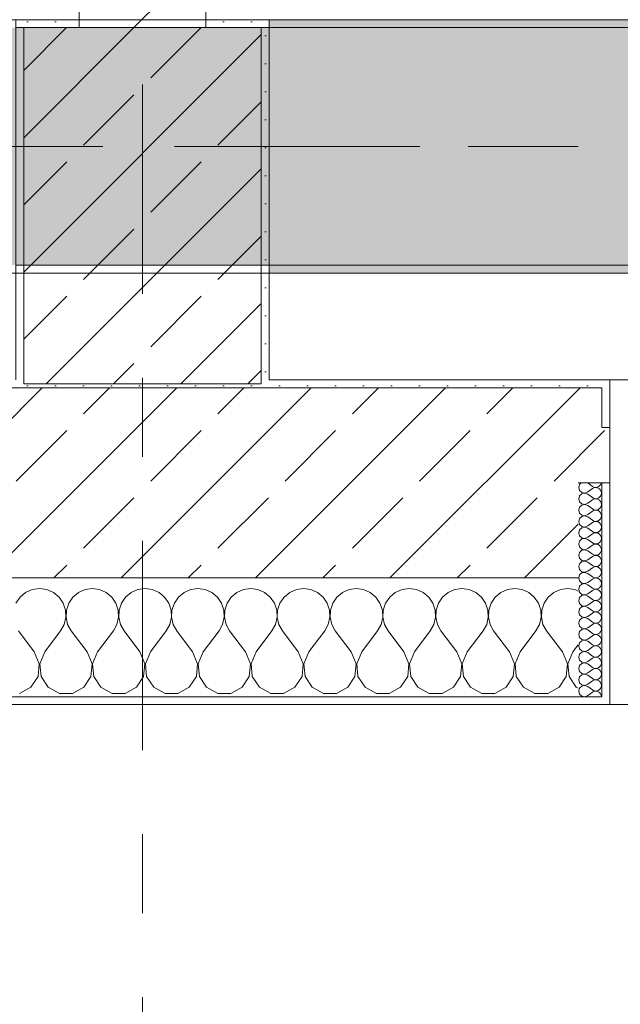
# Model space of a CAD drawing. Header units: metres. Extents: x -3.6 to 84.5, y -11 to 16.8.
# Tile 73 of 225: x 18.4 to 19.1, y -0.5 to 0.7. Entities that reach past the tile are written whole.
import ezdxf

# ---------------------------------------------------------------- set-up
doc = ezdxf.new("R2010")
doc.units = ezdxf.units.M
doc.header["$MEASUREMENT"] = 0
for name, pattern in [('Achse', [0.2, 0.1, -0.05, 0, -0.05]), ('Strichlinie doppelt', [0.546806, 0.264583, -0.105833, 0.070556, -0.105833]), ('Wipeout_Contour', [1, 0, -1])]:
    doc.linetypes.add(name, pattern=pattern)
for name, color, linetype in [('451 - Universal.Achsen Raster', 7, 'Continuous'), ('604 - Struktur.Wand Aussen', 7, 'Continuous'), ('605 - Struktur.Wand Innen', 7, 'Continuous'), ('607 - Struktur.Stütze', 7, 'Continuous'), ('608 - Struktur.Träger', 7, 'Continuous')]:
    doc.layers.add(name, color=color, linetype=linetype)
pattern_1 = [(45, (0, 0), (-0.08485281, 0.08485281), []), (45, (-0.04243, 0.04243), (-0.08485281, 0.08485281), [0.09, -0.03])]
pattern_2 = [(45, (0, 0), (-0.01767767, 0.01767767), [0, -0.025])]
pattern_3 = [(0, (0, 0), (0, 0.08660254), [0, -0.05]), (0, (0.025, 0.0433), (0, 0.08660254), [0, -0.05])]

# ---------------------------------------------------------------- blocks, each defined once
blk = doc.blocks.new('*X74')
at = {"layer": '604 - Struktur.Wand Aussen', "color": 7, "linetype": 'Continuous', "lineweight": 5}
for p, q in [((18.3909, -0.0096), (18.3825, -0.0133)), ((18.4, -0.0083), (18.3909, -0.0096)), ((18.4091, -0.0096), (18.4, -0.0083)), ((18.4175, -0.0133), (18.4091, -0.0096)), ((18.4576, -0.0096), (18.4491, -0.0133)), ((18.4667, -0.0083), (18.4576, -0.0096)), ((18.4758, -0.0096), (18.4667, -0.0083)), ((18.4842, -0.0133), (18.4758, -0.0096)), ((18.5242, -0.0096), (18.5158, -0.0133)), ((18.5333, -0.0083), (18.5242, -0.0096)), ((18.5424, -0.0096), (18.5333, -0.0083)), ((18.5509, -0.0133), (18.5424, -0.0096)), ((18.5909, -0.0096), (18.5825, -0.0133)), ((18.6, -0.0083), (18.5909, -0.0096)), ((18.6091, -0.0096), (18.6, -0.0083)), ((18.6175, -0.0133), (18.6091, -0.0096)), ((18.6576, -0.0096), (18.6491, -0.0133)), ((18.6667, -0.0083), (18.6576, -0.0096)), ((18.6758, -0.0096), (18.6667, -0.0083)), ((18.6842, -0.0133), (18.6758, -0.0096)), ((18.7242, -0.0096), (18.7158, -0.0133)), ((18.7333, -0.0083), (18.7242, -0.0096)), ((18.7424, -0.0096), (18.7333, -0.0083)), ((18.7509, -0.0133), (18.7424, -0.0096)), ((18.7909, -0.0096), (18.7825, -0.0133)), ((18.8, -0.0083), (18.7909, -0.0096)), ((18.8091, -0.0096), (18.8, -0.0083)), ((18.8175, -0.0133), (18.8091, -0.0096)), ((18.8576, -0.0096), (18.8491, -0.0133)), ((18.8667, -0.0083), (18.8576, -0.0096)), ((18.8758, -0.0096), (18.8667, -0.0083)), ((18.8842, -0.0133), (18.8758, -0.0096)), ((18.9242, -0.0096), (18.9158, -0.0133)), ((18.9333, -0.0083), (18.9242, -0.0096)), ((18.9424, -0.0096), (18.9333, -0.0083)), ((18.9509, -0.0133), (18.9424, -0.0096)), ((18.9909, -0.0096), (18.9825, -0.0133)), ((19, -0.0083), (18.9909, -0.0096)), ((19.0091, -0.0096), (19, -0.0083)), ((19.0175, -0.0133), (19.0091, -0.0096)), ((19.0576, -0.0096), (19.0491, -0.0133)), ((19.0667, -0.0083), (19.0576, -0.0096)), ((19.0758, -0.0096), (19.0667, -0.0083)), ((19.08, -0.0115), (19.0758, -0.0096)), ((18.3754, -0.0192), (18.3702, -0.0268)), ((18.3825, -0.0133), (18.3754, -0.0192)), ((18.4246, -0.0192), (18.4175, -0.0133)), ((18.4298, -0.0268), (18.4246, -0.0192)), ((18.4421, -0.0192), (18.4369, -0.0268)), ((18.4491, -0.0133), (18.4421, -0.0192)), ((18.4913, -0.0192), (18.4842, -0.0133)), ((18.4965, -0.0268), (18.4913, -0.0192)), ((18.5087, -0.0192), (18.5035, -0.0268)), ((18.5158, -0.0133), (18.5087, -0.0192)), ((18.5579, -0.0192), (18.5509, -0.0133)), ((18.5631, -0.0268), (18.5579, -0.0192)), ((18.5754, -0.0192), (18.5702, -0.0268)), ((18.5825, -0.0133), (18.5754, -0.0192)), ((18.6246, -0.0192), (18.6175, -0.0133)), ((18.6298, -0.0268), (18.6246, -0.0192)), ((18.6421, -0.0192), (18.6369, -0.0268)), ((18.6491, -0.0133), (18.6421, -0.0192)), ((18.6913, -0.0192), (18.6842, -0.0133)), ((18.6965, -0.0268), (18.6913, -0.0192)), ((18.7087, -0.0192), (18.7035, -0.0268)), ((18.7158, -0.0133), (18.7087, -0.0192)), ((18.7579, -0.0192), (18.7509, -0.0133)), ((18.7631, -0.0268), (18.7579, -0.0192)), ((18.7754, -0.0192), (18.7702, -0.0268)), ((18.7825, -0.0133), (18.7754, -0.0192)), ((18.8246, -0.0192), (18.8175, -0.0133)), ((18.8298, -0.0268), (18.8246, -0.0192)), ((18.8421, -0.0192), (18.8369, -0.0268)), ((18.8491, -0.0133), (18.8421, -0.0192)), ((18.8913, -0.0192), (18.8842, -0.0133)), ((18.8965, -0.0268), (18.8913, -0.0192)), ((18.9087, -0.0192), (18.9035, -0.0268)), ((18.9158, -0.0133), (18.9087, -0.0192)), ((18.9579, -0.0192), (18.9509, -0.0133)), ((18.9631, -0.0268), (18.9579, -0.0192)), ((18.9754, -0.0192), (18.9702, -0.0268)), ((18.9825, -0.0133), (18.9754, -0.0192)), ((19.0246, -0.0192), (19.0175, -0.0133)), ((19.0298, -0.0268), (19.0246, -0.0192)), ((19.0421, -0.0192), (19.0369, -0.0268)), ((19.0491, -0.0133), (19.0421, -0.0192)), ((18.4328, -0.0355), (18.4298, -0.0268)), ((18.4332, -0.0447), (18.4328, -0.0355)), ((18.4339, -0.0355), (18.4335, -0.0447)), ((18.4369, -0.0268), (18.4339, -0.0355)), ((18.4994, -0.0355), (18.4965, -0.0268)), ((18.4999, -0.0447), (18.4994, -0.0355)), ((18.5006, -0.0355), (18.5001, -0.0447)), ((18.5035, -0.0268), (18.5006, -0.0355)), ((18.5661, -0.0355), (18.5631, -0.0268)), ((18.5665, -0.0447), (18.5661, -0.0355)), ((18.5672, -0.0355), (18.5668, -0.0447)), ((18.5702, -0.0268), (18.5672, -0.0355)), ((18.6328, -0.0355), (18.6298, -0.0268)), ((18.6332, -0.0447), (18.6328, -0.0355)), ((18.6339, -0.0355), (18.6335, -0.0447)), ((18.6369, -0.0268), (18.6339, -0.0355)), ((18.6994, -0.0355), (18.6965, -0.0268)), ((18.6999, -0.0447), (18.6994, -0.0355)), ((18.7006, -0.0355), (18.7001, -0.0447)), ((18.7035, -0.0268), (18.7006, -0.0355)), ((18.7661, -0.0355), (18.7631, -0.0268)), ((18.7665, -0.0447), (18.7661, -0.0355)), ((18.7672, -0.0355), (18.7668, -0.0447)), ((18.7702, -0.0268), (18.7672, -0.0355)), ((18.8328, -0.0355), (18.8298, -0.0268)), ((18.8332, -0.0447), (18.8328, -0.0355)), ((18.8339, -0.0355), (18.8335, -0.0447)), ((18.8369, -0.0268), (18.8339, -0.0355)), ((18.8994, -0.0355), (18.8965, -0.0268)), ((18.8999, -0.0447), (18.8994, -0.0355)), ((18.9006, -0.0355), (18.9001, -0.0447)), ((18.9035, -0.0268), (18.9006, -0.0355)), ((18.9661, -0.0355), (18.9631, -0.0268)), ((18.9665, -0.0447), (18.9661, -0.0355)), ((18.9672, -0.0355), (18.9668, -0.0447)), ((18.9702, -0.0268), (18.9672, -0.0355)), ((19.0328, -0.0355), (19.0298, -0.0268)), ((19.0332, -0.0447), (19.0328, -0.0355)), ((19.0339, -0.0355), (19.0335, -0.0447)), ((19.0369, -0.0268), (19.0339, -0.0355)), ((18.4311, -0.0536), (18.4332, -0.0447)), ((18.4335, -0.0447), (18.4355, -0.0536)), ((18.4978, -0.0536), (18.4999, -0.0447)), ((18.5001, -0.0447), (18.5022, -0.0536)), ((18.5645, -0.0536), (18.5665, -0.0447)), ((18.5668, -0.0447), (18.5689, -0.0536)), ((18.6311, -0.0536), (18.6332, -0.0447)), ((18.6335, -0.0447), (18.6355, -0.0536)), ((18.6978, -0.0536), (18.6999, -0.0447)), ((18.7001, -0.0447), (18.7022, -0.0536)), ((18.7645, -0.0536), (18.7665, -0.0447)), ((18.7668, -0.0447), (18.7689, -0.0536)), ((18.8311, -0.0536), (18.8332, -0.0447)), ((18.8335, -0.0447), (18.8355, -0.0536)), ((18.8978, -0.0536), (18.8999, -0.0447)), ((18.9001, -0.0447), (18.9022, -0.0536)), ((18.9645, -0.0536), (18.9665, -0.0447)), ((18.9668, -0.0447), (18.9689, -0.0536)), ((19.0311, -0.0536), (19.0332, -0.0447)), ((19.0335, -0.0447), (19.0355, -0.0536)), ((18.3933, -0.0883), (18.3733, -0.0617)), ((18.4067, -0.0883), (18.4267, -0.0617)), ((18.4267, -0.0617), (18.4311, -0.0536)), ((18.4355, -0.0536), (18.44, -0.0617)), ((18.46, -0.0883), (18.44, -0.0617)), ((18.4733, -0.0883), (18.4933, -0.0617)), ((18.4933, -0.0617), (18.4978, -0.0536)), ((18.5022, -0.0536), (18.5067, -0.0617)), ((18.5267, -0.0883), (18.5067, -0.0617)), ((18.54, -0.0883), (18.56, -0.0617)), ((18.56, -0.0617), (18.5645, -0.0536)), ((18.5689, -0.0536), (18.5733, -0.0617)), ((18.5933, -0.0883), (18.5733, -0.0617)), ((18.6067, -0.0883), (18.6267, -0.0617)), ((18.6267, -0.0617), (18.6311, -0.0536)), ((18.6355, -0.0536), (18.64, -0.0617)), ((18.66, -0.0883), (18.64, -0.0617)), ((18.6733, -0.0883), (18.6933, -0.0617)), ((18.6933, -0.0617), (18.6978, -0.0536)), ((18.7022, -0.0536), (18.7067, -0.0617)), ((18.7267, -0.0883), (18.7067, -0.0617)), ((18.74, -0.0883), (18.76, -0.0617)), ((18.76, -0.0617), (18.7645, -0.0536)), ((18.7689, -0.0536), (18.7733, -0.0617)), ((18.7933, -0.0883), (18.7733, -0.0617)), ((18.8067, -0.0883), (18.8267, -0.0617)), ((18.8267, -0.0617), (18.8311, -0.0536)), ((18.8355, -0.0536), (18.84, -0.0617)), ((18.86, -0.0883), (18.84, -0.0617)), ((18.8733, -0.0883), (18.8933, -0.0617)), ((18.8933, -0.0617), (18.8978, -0.0536)), ((18.9022, -0.0536), (18.9067, -0.0617)), ((18.9267, -0.0883), (18.9067, -0.0617)), ((18.94, -0.0883), (18.96, -0.0617)), ((18.96, -0.0617), (18.9645, -0.0536)), ((18.9689, -0.0536), (18.9733, -0.0617)), ((18.9933, -0.0883), (18.9733, -0.0617)), ((19.0067, -0.0883), (19.0267, -0.0617)), ((19.0267, -0.0617), (19.0311, -0.0536)), ((19.0355, -0.0536), (19.04, -0.0617)), ((19.06, -0.0883), (19.04, -0.0617)), ((19.0733, -0.0883), (19.08, -0.0794)), ((18.3996, -0.1033), (18.3933, -0.0883)), ((18.4067, -0.0883), (18.4004, -0.1033)), ((18.4663, -0.1033), (18.46, -0.0883)), ((18.4733, -0.0883), (18.467, -0.1033)), ((18.533, -0.1033), (18.5267, -0.0883)), ((18.54, -0.0883), (18.5337, -0.1033)), ((18.5996, -0.1033), (18.5933, -0.0883)), ((18.6067, -0.0883), (18.6004, -0.1033)), ((18.6663, -0.1033), (18.66, -0.0883)), ((18.6733, -0.0883), (18.667, -0.1033)), ((18.733, -0.1033), (18.7267, -0.0883)), ((18.74, -0.0883), (18.7337, -0.1033)), ((18.7996, -0.1033), (18.7933, -0.0883)), ((18.8067, -0.0883), (18.8004, -0.1033)), ((18.8663, -0.1033), (18.86, -0.0883)), ((18.8733, -0.0883), (18.867, -0.1033)), ((18.933, -0.1033), (18.9267, -0.0883)), ((18.94, -0.0883), (18.9337, -0.1033)), ((18.9996, -0.1033), (18.9933, -0.0883)), ((19.0067, -0.0883), (19.0004, -0.1033)), ((19.0663, -0.1033), (19.06, -0.0883)), ((19.0733, -0.0883), (19.067, -0.1033)), ((18.3981, -0.1195), (18.3996, -0.1033)), ((18.4004, -0.1033), (18.4019, -0.1195)), ((18.4648, -0.1195), (18.4663, -0.1033)), ((18.467, -0.1033), (18.4686, -0.1195)), ((18.5314, -0.1195), (18.533, -0.1033)), ((18.5337, -0.1033), (18.5352, -0.1195)), ((18.5981, -0.1195), (18.5996, -0.1033)), ((18.6004, -0.1033), (18.6019, -0.1195)), ((18.6648, -0.1195), (18.6663, -0.1033)), ((18.667, -0.1033), (18.6686, -0.1195)), ((18.7314, -0.1195), (18.733, -0.1033)), ((18.7337, -0.1033), (18.7352, -0.1195)), ((18.7981, -0.1195), (18.7996, -0.1033)), ((18.8004, -0.1033), (18.8019, -0.1195)), ((18.8648, -0.1195), (18.8663, -0.1033)), ((18.867, -0.1033), (18.8686, -0.1195)), ((18.9314, -0.1195), (18.933, -0.1033)), ((18.9337, -0.1033), (18.9352, -0.1195)), ((18.9981, -0.1195), (18.9996, -0.1033)), ((19.0004, -0.1033), (19.0019, -0.1195)), ((19.0648, -0.1195), (19.0663, -0.1033)), ((19.067, -0.1033), (19.0686, -0.1195)), ((18.3891, -0.133), (18.3981, -0.1195)), ((18.4019, -0.1195), (18.4109, -0.133)), ((18.4558, -0.133), (18.4648, -0.1195)), ((18.4686, -0.1195), (18.4776, -0.133)), ((18.5224, -0.133), (18.5314, -0.1195)), ((18.5352, -0.1195), (18.5442, -0.133)), ((18.5891, -0.133), (18.5981, -0.1195)), ((18.6019, -0.1195), (18.6109, -0.133)), ((18.6558, -0.133), (18.6648, -0.1195)), ((18.6686, -0.1195), (18.6776, -0.133)), ((18.7224, -0.133), (18.7314, -0.1195)), ((18.7352, -0.1195), (18.7442, -0.133)), ((18.7891, -0.133), (18.7981, -0.1195)), ((18.8019, -0.1195), (18.8109, -0.133)), ((18.8558, -0.133), (18.8648, -0.1195)), ((18.8686, -0.1195), (18.8776, -0.133)), ((18.9224, -0.133), (18.9314, -0.1195)), ((18.9352, -0.1195), (18.9442, -0.133)), ((18.9891, -0.133), (18.9981, -0.1195)), ((19.0019, -0.1195), (19.0109, -0.133)), ((19.0558, -0.133), (19.0648, -0.1195)), ((19.0686, -0.1195), (19.0776, -0.133)), ((18.3748, -0.1407), (18.3891, -0.133)), ((18.4109, -0.133), (18.4252, -0.1407)), ((18.4415, -0.1407), (18.4558, -0.133)), ((18.4776, -0.133), (18.4919, -0.1407)), ((18.5081, -0.1407), (18.5224, -0.133)), ((18.5442, -0.133), (18.5585, -0.1407)), ((18.5748, -0.1407), (18.5891, -0.133)), ((18.6109, -0.133), (18.6252, -0.1407)), ((18.6415, -0.1407), (18.6558, -0.133)), ((18.6776, -0.133), (18.6919, -0.1407)), ((18.7081, -0.1407), (18.7224, -0.133)), ((18.7442, -0.133), (18.7585, -0.1407)), ((18.7748, -0.1407), (18.7891, -0.133)), ((18.8109, -0.133), (18.8252, -0.1407)), ((18.8415, -0.1407), (18.8558, -0.133)), ((18.8776, -0.133), (18.8919, -0.1407)), ((18.9081, -0.1407), (18.9224, -0.133)), ((18.9442, -0.133), (18.9585, -0.1407)), ((18.9748, -0.1407), (18.9891, -0.133)), ((19.0109, -0.133), (19.0252, -0.1407)), ((19.0415, -0.1407), (19.0558, -0.133)), ((19.0776, -0.133), (19.08, -0.1343)), ((18.4252, -0.1407), (18.4415, -0.1407)), ((18.4919, -0.1407), (18.5081, -0.1407)), ((18.5585, -0.1407), (18.5748, -0.1407)), ((18.6252, -0.1407), (18.6415, -0.1407)), ((18.6919, -0.1407), (18.7081, -0.1407)), ((18.7585, -0.1407), (18.7748, -0.1407)), ((18.8252, -0.1407), (18.8415, -0.1407)), ((18.8919, -0.1407), (18.9081, -0.1407)), ((18.9585, -0.1407), (18.9748, -0.1407)), ((19.0252, -0.1407), (19.0415, -0.1407))]:
    blk.add_line(p, q, dxfattribs=at)
blk = doc.blocks.new('*X95')
at = {"layer": '604 - Struktur.Wand Aussen', "color": 7, "linetype": 'Continuous', "lineweight": 5}
for p, q in [((19.0839, 0.125), (19.0818, 0.123)), ((19.0921, 0.125), (19.0979, 0.1207)), ((19.1082, 0.1227), (19.109, 0.1245)), ((19.109, 0.1245), (19.1091, 0.125)), ((19.0818, 0.123), (19.0807, 0.1193)), ((19.0807, 0.1193), (19.0818, 0.1155)), ((19.0818, 0.1155), (19.0847, 0.1129)), ((19.0847, 0.1129), (19.0885, 0.1122)), ((19.0885, 0.1121), (19.0847, 0.1114)), ((19.0885, 0.1122), (19.0921, 0.1136)), ((19.0921, 0.1107), (19.0885, 0.1121)), ((19.0921, 0.1136), (19.0979, 0.1179)), ((19.0979, 0.1207), (19.0996, 0.1198)), ((19.0996, 0.1188), (19.0979, 0.1179)), ((19.0996, 0.1198), (19.1015, 0.1193)), ((19.1015, 0.1193), (19.0996, 0.1188)), ((19.1015, 0.1193), (19.1035, 0.1194)), ((19.1035, 0.1192), (19.1015, 0.1193)), ((19.1035, 0.1194), (19.1053, 0.12)), ((19.1053, 0.1185), (19.1035, 0.1192)), ((19.1053, 0.12), (19.107, 0.1212)), ((19.107, 0.1174), (19.1053, 0.1185)), ((19.107, 0.1212), (19.1082, 0.1227)), ((19.1082, 0.1159), (19.107, 0.1174)), ((19.109, 0.1141), (19.1082, 0.1159)), ((19.1093, 0.1121), (19.109, 0.1141)), ((19.109, 0.1102), (19.1093, 0.1121)), ((19.0818, 0.1088), (19.0807, 0.105)), ((19.0807, 0.105), (19.0818, 0.1012)), ((19.0847, 0.1114), (19.0818, 0.1088)), ((19.0818, 0.1012), (19.0847, 0.0986)), ((19.0921, 0.1107), (19.0979, 0.1064)), ((19.0921, 0.0993), (19.0979, 0.1036)), ((19.0979, 0.1064), (19.0996, 0.1055)), ((19.0996, 0.1045), (19.0979, 0.1036)), ((19.0996, 0.1055), (19.1015, 0.105)), ((19.1015, 0.105), (19.0996, 0.1045)), ((19.1015, 0.105), (19.1035, 0.1051)), ((19.1035, 0.1049), (19.1015, 0.105)), ((19.1035, 0.1051), (19.1053, 0.1058)), ((19.1053, 0.1042), (19.1035, 0.1049)), ((19.1053, 0.1058), (19.107, 0.1069)), ((19.107, 0.1031), (19.1053, 0.1042)), ((19.107, 0.1069), (19.1082, 0.1084)), ((19.1082, 0.1016), (19.107, 0.1031)), ((19.1082, 0.1084), (19.109, 0.1102)), ((19.109, 0.0998), (19.1082, 0.1016)), ((19.1093, 0.0979), (19.109, 0.0998)), ((19.0818, 0.0945), (19.0807, 0.0907)), ((19.0807, 0.0907), (19.0818, 0.087)), ((19.0847, 0.0971), (19.0818, 0.0945)), ((19.0847, 0.0986), (19.0885, 0.0979)), ((19.0885, 0.0978), (19.0847, 0.0971)), ((19.0885, 0.0979), (19.0921, 0.0993)), ((19.0921, 0.0964), (19.0885, 0.0978)), ((19.0921, 0.0964), (19.0979, 0.0921)), ((19.0921, 0.085), (19.0979, 0.0893)), ((19.0979, 0.0921), (19.0996, 0.0912)), ((19.0996, 0.0902), (19.0979, 0.0893)), ((19.0996, 0.0912), (19.1015, 0.0907)), ((19.1015, 0.0907), (19.0996, 0.0902)), ((19.1015, 0.0907), (19.1035, 0.0908)), ((19.1035, 0.0906), (19.1015, 0.0907)), ((19.1035, 0.0908), (19.1053, 0.0915)), ((19.1053, 0.09), (19.1035, 0.0906)), ((19.1053, 0.0915), (19.107, 0.0926)), ((19.107, 0.0888), (19.1053, 0.09)), ((19.107, 0.0926), (19.1082, 0.0941)), ((19.1082, 0.0873), (19.107, 0.0888)), ((19.1082, 0.0941), (19.109, 0.0959)), ((19.109, 0.0855), (19.1082, 0.0873)), ((19.109, 0.0959), (19.1093, 0.0979)), ((19.0818, 0.0802), (19.0807, 0.0764)), ((19.0807, 0.0764), (19.0818, 0.0727)), ((19.0818, 0.087), (19.0847, 0.0843)), ((19.0847, 0.0828), (19.0818, 0.0802)), ((19.0847, 0.0843), (19.0885, 0.0836)), ((19.0885, 0.0835), (19.0847, 0.0828)), ((19.0885, 0.0836), (19.0921, 0.085)), ((19.0921, 0.0821), (19.0885, 0.0835)), ((19.0921, 0.0821), (19.0979, 0.0779)), ((19.0921, 0.0707), (19.0979, 0.075)), ((19.0979, 0.0779), (19.0996, 0.0769)), ((19.0996, 0.076), (19.0979, 0.075)), ((19.0996, 0.0769), (19.1015, 0.0765)), ((19.1015, 0.0764), (19.0996, 0.076)), ((19.1015, 0.0765), (19.1035, 0.0766)), ((19.1035, 0.0763), (19.1015, 0.0764)), ((19.1035, 0.0766), (19.1053, 0.0772)), ((19.1053, 0.0757), (19.1035, 0.0763)), ((19.1053, 0.0772), (19.107, 0.0783)), ((19.107, 0.0746), (19.1053, 0.0757)), ((19.107, 0.0783), (19.1082, 0.0798)), ((19.1082, 0.0798), (19.109, 0.0816)), ((19.1093, 0.0836), (19.109, 0.0855)), ((19.109, 0.0816), (19.1093, 0.0836)), ((19.0818, 0.0659), (19.0807, 0.0621)), ((19.0818, 0.0727), (19.0847, 0.07)), ((19.0847, 0.0685), (19.0818, 0.0659)), ((19.0847, 0.07), (19.0885, 0.0693)), ((19.0885, 0.0693), (19.0847, 0.0685)), ((19.0885, 0.0693), (19.0921, 0.0707)), ((19.0921, 0.0679), (19.0885, 0.0693)), ((19.0921, 0.0679), (19.0979, 0.0636)), ((19.0979, 0.0636), (19.0996, 0.0626)), ((19.0996, 0.0626), (19.1015, 0.0622)), ((19.1015, 0.0622), (19.1035, 0.0623)), ((19.1035, 0.0623), (19.1053, 0.0629)), ((19.1053, 0.0629), (19.107, 0.064)), ((19.1082, 0.073), (19.107, 0.0746)), ((19.107, 0.064), (19.1082, 0.0655)), ((19.109, 0.0712), (19.1082, 0.073)), ((19.1082, 0.0655), (19.109, 0.0673)), ((19.1093, 0.0693), (19.109, 0.0712)), ((19.109, 0.0673), (19.1093, 0.0693)), ((19.0807, 0.0621), (19.0818, 0.0584)), ((19.0818, 0.0516), (19.0807, 0.0479)), ((19.0818, 0.0584), (19.0847, 0.0558)), ((19.0847, 0.0542), (19.0818, 0.0516)), ((19.0847, 0.0558), (19.0885, 0.055)), ((19.0885, 0.055), (19.0847, 0.0542)), ((19.0885, 0.055), (19.0921, 0.0564)), ((19.0921, 0.0536), (19.0885, 0.055)), ((19.0921, 0.0564), (19.0979, 0.0607)), ((19.0921, 0.0536), (19.0979, 0.0493)), ((19.0996, 0.0617), (19.0979, 0.0607)), ((19.1015, 0.0621), (19.0996, 0.0617)), ((19.1035, 0.062), (19.1015, 0.0621)), ((19.1053, 0.0614), (19.1035, 0.062)), ((19.107, 0.0603), (19.1053, 0.0614)), ((19.1082, 0.0588), (19.107, 0.0603)), ((19.107, 0.0497), (19.1082, 0.0512)), ((19.109, 0.057), (19.1082, 0.0588)), ((19.1082, 0.0512), (19.109, 0.053)), ((19.1093, 0.055), (19.109, 0.057)), ((19.109, 0.053), (19.1093, 0.055)), ((19.0807, 0.0479), (19.0818, 0.0441)), ((19.0818, 0.0373), (19.0807, 0.0336)), ((19.0818, 0.0441), (19.0847, 0.0415)), ((19.0847, 0.04), (19.0818, 0.0373)), ((19.0847, 0.0415), (19.0885, 0.0407)), ((19.0885, 0.0407), (19.0847, 0.04)), ((19.0885, 0.0407), (19.0921, 0.0421)), ((19.0921, 0.0393), (19.0885, 0.0407)), ((19.0921, 0.0421), (19.0979, 0.0464)), ((19.0921, 0.0393), (19.0979, 0.035)), ((19.0979, 0.0493), (19.0996, 0.0483)), ((19.0996, 0.0474), (19.0979, 0.0464)), ((19.0996, 0.0483), (19.1015, 0.0479)), ((19.1015, 0.0478), (19.0996, 0.0474)), ((19.1015, 0.0479), (19.1035, 0.048)), ((19.1035, 0.0477), (19.1015, 0.0478)), ((19.1035, 0.048), (19.1053, 0.0486)), ((19.1053, 0.0471), (19.1035, 0.0477)), ((19.1053, 0.0486), (19.107, 0.0497)), ((19.107, 0.046), (19.1053, 0.0471)), ((19.1082, 0.0445), (19.107, 0.046)), ((19.109, 0.0427), (19.1082, 0.0445)), ((19.1082, 0.037), (19.109, 0.0388)), ((19.1093, 0.0407), (19.109, 0.0427)), ((19.109, 0.0388), (19.1093, 0.0407)), ((19.0807, 0.0336), (19.0818, 0.0298)), ((19.0818, 0.0298), (19.0847, 0.0272)), ((19.0847, 0.0257), (19.0818, 0.023)), ((19.0847, 0.0272), (19.0885, 0.0265)), ((19.0885, 0.0264), (19.0847, 0.0257)), ((19.0885, 0.0265), (19.0921, 0.0279)), ((19.0921, 0.025), (19.0885, 0.0264)), ((19.0921, 0.0279), (19.0979, 0.0321)), ((19.0921, 0.025), (19.0979, 0.0207)), ((19.0979, 0.035), (19.0996, 0.034)), ((19.0996, 0.0331), (19.0979, 0.0321)), ((19.0996, 0.034), (19.1015, 0.0336)), ((19.1015, 0.0335), (19.0996, 0.0331)), ((19.1015, 0.0336), (19.1035, 0.0337)), ((19.1035, 0.0334), (19.1015, 0.0335)), ((19.1035, 0.0337), (19.1053, 0.0343)), ((19.1053, 0.0328), (19.1035, 0.0334)), ((19.1053, 0.0343), (19.107, 0.0354)), ((19.107, 0.0317), (19.1053, 0.0328)), ((19.107, 0.0354), (19.1082, 0.037)), ((19.1082, 0.0302), (19.107, 0.0317)), ((19.109, 0.0284), (19.1082, 0.0302)), ((19.1093, 0.0264), (19.109, 0.0284)), ((19.109, 0.0245), (19.1093, 0.0264)), ((19.0818, 0.023), (19.0807, 0.0193)), ((19.0807, 0.0193), (19.0818, 0.0155)), ((19.0818, 0.0155), (19.0847, 0.0129)), ((19.0847, 0.0129), (19.0885, 0.0122)), ((19.0885, 0.0122), (19.0921, 0.0136)), ((19.0921, 0.0136), (19.0979, 0.0179)), ((19.0979, 0.0207), (19.0996, 0.0198)), ((19.0996, 0.0188), (19.0979, 0.0179)), ((19.0996, 0.0198), (19.1015, 0.0193)), ((19.1015, 0.0193), (19.0996, 0.0188)), ((19.1015, 0.0193), (19.1035, 0.0194)), ((19.1035, 0.0192), (19.1015, 0.0193)), ((19.1035, 0.0194), (19.1053, 0.02)), ((19.1053, 0.0185), (19.1035, 0.0192)), ((19.1053, 0.02), (19.107, 0.0212)), ((19.107, 0.0174), (19.1053, 0.0185)), ((19.107, 0.0212), (19.1082, 0.0227)), ((19.1082, 0.0159), (19.107, 0.0174)), ((19.1082, 0.0227), (19.109, 0.0245)), ((19.109, 0.0141), (19.1082, 0.0159)), ((19.1093, 0.0121), (19.109, 0.0141)), ((19.0818, 0.0088), (19.0807, 0.005)), ((19.0807, 0.005), (19.0818, 0.0012)), ((19.0847, 0.0114), (19.0818, 0.0088)), ((19.0818, 0.0012), (19.0847, -0.0014)), ((19.0885, 0.0121), (19.0847, 0.0114)), ((19.0921, 0.0107), (19.0885, 0.0121)), ((19.0921, 0.0107), (19.0979, 0.0064)), ((19.0921, -0.0007), (19.0979, 0.0036)), ((19.0979, 0.0064), (19.0996, 0.0055)), ((19.0996, 0.0045), (19.0979, 0.0036)), ((19.0996, 0.0055), (19.1015, 0.005)), ((19.1015, 0.005), (19.0996, 0.0045)), ((19.1015, 0.005), (19.1035, 0.0051)), ((19.1035, 0.0049), (19.1015, 0.005)), ((19.1035, 0.0051), (19.1053, 0.0058)), ((19.1053, 0.0042), (19.1035, 0.0049)), ((19.1053, 0.0058), (19.107, 0.0069)), ((19.107, 0.0031), (19.1053, 0.0042)), ((19.107, 0.0069), (19.1082, 0.0084)), ((19.1082, 0.0016), (19.107, 0.0031)), ((19.1082, 0.0084), (19.109, 0.0102)), ((19.109, -0.0002), (19.1082, 0.0016)), ((19.109, 0.0102), (19.1093, 0.0121)), ((19.0818, -0.0055), (19.0807, -0.0093)), ((19.0807, -0.0093), (19.0818, -0.013)), ((19.0847, -0.0029), (19.0818, -0.0055)), ((19.0847, -0.0014), (19.0885, -0.0021)), ((19.0885, -0.0022), (19.0847, -0.0029)), ((19.0885, -0.0021), (19.0921, -0.0007)), ((19.0921, -0.0036), (19.0885, -0.0022)), ((19.0921, -0.0036), (19.0979, -0.0079)), ((19.0921, -0.015), (19.0979, -0.0107)), ((19.0979, -0.0079), (19.0996, -0.0088)), ((19.0996, -0.0098), (19.0979, -0.0107)), ((19.0996, -0.0088), (19.1015, -0.0093)), ((19.1015, -0.0093), (19.0996, -0.0098)), ((19.1015, -0.0093), (19.1035, -0.0092)), ((19.1035, -0.0094), (19.1015, -0.0093)), ((19.1035, -0.0092), (19.1053, -0.0085)), ((19.1053, -0.01), (19.1035, -0.0094)), ((19.1053, -0.0085), (19.107, -0.0074)), ((19.107, -0.0112), (19.1053, -0.01)), ((19.107, -0.0074), (19.1082, -0.0059)), ((19.1082, -0.0127), (19.107, -0.0112)), ((19.1082, -0.0059), (19.109, -0.0041)), ((19.1093, -0.0021), (19.109, -0.0002)), ((19.109, -0.0041), (19.1093, -0.0021)), ((19.0818, -0.0198), (19.0807, -0.0236)), ((19.0807, -0.0236), (19.0818, -0.0273)), ((19.0818, -0.013), (19.0847, -0.0157)), ((19.0847, -0.0172), (19.0818, -0.0198)), ((19.0847, -0.0157), (19.0885, -0.0164)), ((19.0885, -0.0165), (19.0847, -0.0172)), ((19.0885, -0.0164), (19.0921, -0.015)), ((19.0921, -0.0179), (19.0885, -0.0165)), ((19.0921, -0.0179), (19.0979, -0.0221)), ((19.0979, -0.0221), (19.0996, -0.0231)), ((19.0996, -0.024), (19.0979, -0.025)), ((19.0996, -0.0231), (19.1015, -0.0235)), ((19.1015, -0.0236), (19.0996, -0.024)), ((19.1015, -0.0235), (19.1035, -0.0234)), ((19.1035, -0.0237), (19.1015, -0.0236)), ((19.1035, -0.0234), (19.1053, -0.0228)), ((19.1053, -0.0243), (19.1035, -0.0237)), ((19.1053, -0.0228), (19.107, -0.0217)), ((19.107, -0.0254), (19.1053, -0.0243)), ((19.107, -0.0217), (19.1082, -0.0202)), ((19.109, -0.0145), (19.1082, -0.0127)), ((19.1082, -0.0202), (19.109, -0.0184)), ((19.1093, -0.0164), (19.109, -0.0145)), ((19.109, -0.0184), (19.1093, -0.0164)), ((19.0818, -0.0341), (19.0807, -0.0379)), ((19.0818, -0.0273), (19.0847, -0.03)), ((19.0847, -0.0315), (19.0818, -0.0341)), ((19.0847, -0.03), (19.0885, -0.0307)), ((19.0885, -0.0307), (19.0847, -0.0315)), ((19.0885, -0.0307), (19.0921, -0.0293)), ((19.0921, -0.0321), (19.0885, -0.0307)), ((19.0921, -0.0293), (19.0979, -0.025)), ((19.0921, -0.0321), (19.0979, -0.0364)), ((19.0979, -0.0364), (19.0996, -0.0374)), ((19.1035, -0.0377), (19.1053, -0.0371)), ((19.1053, -0.0371), (19.107, -0.036)), ((19.1082, -0.027), (19.107, -0.0254)), ((19.107, -0.036), (19.1082, -0.0345)), ((19.109, -0.0288), (19.1082, -0.027)), ((19.1082, -0.0345), (19.109, -0.0327)), ((19.1093, -0.0307), (19.109, -0.0288)), ((19.109, -0.0327), (19.1093, -0.0307)), ((19.0807, -0.0379), (19.0818, -0.0416)), ((19.0818, -0.0484), (19.0807, -0.0521)), ((19.0818, -0.0416), (19.0847, -0.0442)), ((19.0847, -0.0458), (19.0818, -0.0484)), ((19.0847, -0.0442), (19.0885, -0.045)), ((19.0885, -0.045), (19.0847, -0.0458)), ((19.0885, -0.045), (19.0921, -0.0436)), ((19.0921, -0.0464), (19.0885, -0.045)), ((19.0921, -0.0436), (19.0979, -0.0393)), ((19.0921, -0.0464), (19.0979, -0.0507)), ((19.0996, -0.0383), (19.0979, -0.0393)), ((19.0996, -0.0374), (19.1015, -0.0378)), ((19.1015, -0.0379), (19.0996, -0.0383)), ((19.1015, -0.0378), (19.1035, -0.0377)), ((19.1035, -0.038), (19.1015, -0.0379)), ((19.1053, -0.0386), (19.1035, -0.038)), ((19.107, -0.0397), (19.1053, -0.0386)), ((19.1082, -0.0412), (19.107, -0.0397)), ((19.107, -0.0503), (19.1082, -0.0488)), ((19.109, -0.043), (19.1082, -0.0412)), ((19.1082, -0.0488), (19.109, -0.047)), ((19.1093, -0.045), (19.109, -0.043)), ((19.109, -0.047), (19.1093, -0.045)), ((19.0807, -0.0521), (19.0818, -0.0559)), ((19.0818, -0.0559), (19.0847, -0.0585)), ((19.0847, -0.06), (19.0818, -0.0627)), ((19.0847, -0.0585), (19.0885, -0.0593)), ((19.0885, -0.0593), (19.0847, -0.06)), ((19.0885, -0.0593), (19.0921, -0.0579)), ((19.0921, -0.0607), (19.0885, -0.0593)), ((19.0921, -0.0579), (19.0979, -0.0536)), ((19.0921, -0.0607), (19.0979, -0.065)), ((19.0979, -0.0507), (19.0996, -0.0517)), ((19.0996, -0.0526), (19.0979, -0.0536)), ((19.0996, -0.0517), (19.1015, -0.0521)), ((19.1015, -0.0522), (19.0996, -0.0526)), ((19.1015, -0.0521), (19.1035, -0.052)), ((19.1035, -0.0523), (19.1015, -0.0522)), ((19.1035, -0.052), (19.1053, -0.0514)), ((19.1053, -0.0529), (19.1035, -0.0523)), ((19.1053, -0.0514), (19.107, -0.0503)), ((19.107, -0.054), (19.1053, -0.0529)), ((19.1082, -0.0555), (19.107, -0.054)), ((19.109, -0.0573), (19.1082, -0.0555)), ((19.1082, -0.063), (19.109, -0.0612)), ((19.1093, -0.0593), (19.109, -0.0573)), ((19.109, -0.0612), (19.1093, -0.0593)), ((19.0818, -0.0627), (19.0807, -0.0664)), ((19.0807, -0.0664), (19.0818, -0.0702)), ((19.0818, -0.0702), (19.0847, -0.0728)), ((19.0847, -0.0743), (19.0818, -0.077)), ((19.0847, -0.0728), (19.0885, -0.0735)), ((19.0885, -0.0736), (19.0847, -0.0743)), ((19.0885, -0.0735), (19.0921, -0.0721)), ((19.0921, -0.075), (19.0885, -0.0736)), ((19.0921, -0.0721), (19.0979, -0.0679)), ((19.0979, -0.065), (19.0996, -0.066)), ((19.0996, -0.0669), (19.0979, -0.0679)), ((19.0996, -0.066), (19.1015, -0.0664)), ((19.1015, -0.0665), (19.0996, -0.0669)), ((19.1015, -0.0664), (19.1035, -0.0663)), ((19.1035, -0.0666), (19.1015, -0.0665)), ((19.1035, -0.0663), (19.1053, -0.0657)), ((19.1053, -0.0672), (19.1035, -0.0666)), ((19.1053, -0.0657), (19.107, -0.0646)), ((19.107, -0.0683), (19.1053, -0.0672)), ((19.107, -0.0646), (19.1082, -0.063)), ((19.1082, -0.0698), (19.107, -0.0683)), ((19.109, -0.0716), (19.1082, -0.0698)), ((19.1093, -0.0736), (19.109, -0.0716)), ((19.109, -0.0755), (19.1093, -0.0736)), ((19.0818, -0.077), (19.0807, -0.0807)), ((19.0807, -0.0807), (19.0818, -0.0845)), ((19.0818, -0.0845), (19.0847, -0.0871)), ((19.0885, -0.0878), (19.0921, -0.0864)), ((19.0921, -0.075), (19.0979, -0.0793)), ((19.0921, -0.0864), (19.0979, -0.0821)), ((19.0979, -0.0793), (19.0996, -0.0802)), ((19.0996, -0.0812), (19.0979, -0.0821)), ((19.0996, -0.0802), (19.1015, -0.0807)), ((19.1015, -0.0807), (19.0996, -0.0812)), ((19.1015, -0.0807), (19.1035, -0.0806)), ((19.1035, -0.0808), (19.1015, -0.0807)), ((19.1035, -0.0806), (19.1053, -0.08)), ((19.1053, -0.0815), (19.1035, -0.0808)), ((19.1053, -0.08), (19.107, -0.0788)), ((19.107, -0.0826), (19.1053, -0.0815)), ((19.107, -0.0788), (19.1082, -0.0773)), ((19.1082, -0.0841), (19.107, -0.0826)), ((19.1082, -0.0773), (19.109, -0.0755)), ((19.109, -0.0859), (19.1082, -0.0841)), ((19.1093, -0.0879), (19.109, -0.0859)), ((19.0818, -0.0912), (19.0807, -0.095)), ((19.0807, -0.095), (19.0818, -0.0988)), ((19.0847, -0.0886), (19.0818, -0.0912)), ((19.0818, -0.0988), (19.0847, -0.1014)), ((19.0847, -0.0871), (19.0885, -0.0878)), ((19.0885, -0.0879), (19.0847, -0.0886)), ((19.0921, -0.0893), (19.0885, -0.0879)), ((19.0921, -0.0893), (19.0979, -0.0936)), ((19.0921, -0.1007), (19.0979, -0.0964)), ((19.0979, -0.0936), (19.0996, -0.0945)), ((19.0996, -0.0955), (19.0979, -0.0964)), ((19.0996, -0.0945), (19.1015, -0.095)), ((19.1015, -0.095), (19.0996, -0.0955)), ((19.1015, -0.095), (19.1035, -0.0949)), ((19.1035, -0.0951), (19.1015, -0.095)), ((19.1035, -0.0949), (19.1053, -0.0942)), ((19.1053, -0.0958), (19.1035, -0.0951)), ((19.1053, -0.0942), (19.107, -0.0931)), ((19.107, -0.0969), (19.1053, -0.0958)), ((19.107, -0.0931), (19.1082, -0.0916)), ((19.1082, -0.0984), (19.107, -0.0969)), ((19.1082, -0.0916), (19.109, -0.0898)), ((19.109, -0.1002), (19.1082, -0.0984)), ((19.109, -0.0898), (19.1093, -0.0879)), ((19.0818, -0.1055), (19.0807, -0.1093)), ((19.0807, -0.1093), (19.0818, -0.113)), ((19.0847, -0.1029), (19.0818, -0.1055)), ((19.0847, -0.1014), (19.0885, -0.1021)), ((19.0885, -0.1022), (19.0847, -0.1029)), ((19.0885, -0.1021), (19.0921, -0.1007)), ((19.0921, -0.1036), (19.0885, -0.1022)), ((19.0921, -0.1036), (19.0979, -0.1079)), ((19.0921, -0.115), (19.0979, -0.1107)), ((19.0979, -0.1079), (19.0996, -0.1088)), ((19.0996, -0.1098), (19.0979, -0.1107)), ((19.0996, -0.1088), (19.1015, -0.1093)), ((19.1015, -0.1093), (19.0996, -0.1098)), ((19.1015, -0.1093), (19.1035, -0.1092)), ((19.1035, -0.1094), (19.1015, -0.1093)), ((19.1035, -0.1092), (19.1053, -0.1085)), ((19.1053, -0.11), (19.1035, -0.1094)), ((19.1053, -0.1085), (19.107, -0.1074)), ((19.107, -0.1112), (19.1053, -0.11)), ((19.107, -0.1074), (19.1082, -0.1059)), ((19.1082, -0.1127), (19.107, -0.1112)), ((19.1082, -0.1059), (19.109, -0.1041)), ((19.1093, -0.1021), (19.109, -0.1002)), ((19.109, -0.1041), (19.1093, -0.1021)), ((19.0818, -0.1198), (19.0807, -0.1236)), ((19.0807, -0.1236), (19.0818, -0.1273)), ((19.0818, -0.113), (19.0847, -0.1157)), ((19.0847, -0.1172), (19.0818, -0.1198)), ((19.0847, -0.1157), (19.0885, -0.1164)), ((19.0885, -0.1165), (19.0847, -0.1172)), ((19.0885, -0.1164), (19.0921, -0.115)), ((19.0921, -0.1179), (19.0885, -0.1165)), ((19.0921, -0.1179), (19.0979, -0.1221)), ((19.0979, -0.1221), (19.0996, -0.1231)), ((19.0996, -0.124), (19.0979, -0.125)), ((19.0996, -0.1231), (19.1015, -0.1235)), ((19.1015, -0.1236), (19.0996, -0.124)), ((19.1015, -0.1235), (19.1035, -0.1234)), ((19.1035, -0.1237), (19.1015, -0.1236)), ((19.1035, -0.1234), (19.1053, -0.1228)), ((19.1053, -0.1243), (19.1035, -0.1237)), ((19.1053, -0.1228), (19.107, -0.1217)), ((19.107, -0.1254), (19.1053, -0.1243)), ((19.107, -0.1217), (19.1082, -0.1202)), ((19.109, -0.1145), (19.1082, -0.1127)), ((19.1082, -0.1202), (19.109, -0.1184)), ((19.1093, -0.1164), (19.109, -0.1145)), ((19.109, -0.1184), (19.1093, -0.1164)), ((19.0818, -0.1341), (19.0807, -0.1379)), ((19.0818, -0.1273), (19.0847, -0.13)), ((19.0847, -0.1315), (19.0818, -0.1341)), ((19.0847, -0.13), (19.0885, -0.1307)), ((19.0885, -0.1307), (19.0847, -0.1315)), ((19.0885, -0.1307), (19.0921, -0.1293)), ((19.0921, -0.1321), (19.0885, -0.1307)), ((19.0921, -0.1293), (19.0979, -0.125)), ((19.0921, -0.1321), (19.0979, -0.1364)), ((19.0979, -0.1364), (19.0996, -0.1374)), ((19.1053, -0.1371), (19.107, -0.136)), ((19.1082, -0.127), (19.107, -0.1254)), ((19.107, -0.136), (19.1082, -0.1345)), ((19.109, -0.1288), (19.1082, -0.127)), ((19.1082, -0.1345), (19.109, -0.1327)), ((19.1093, -0.1307), (19.109, -0.1288)), ((19.109, -0.1327), (19.1093, -0.1307)), ((19.0807, -0.1379), (19.0818, -0.1416)), ((19.0818, -0.1416), (19.0847, -0.1442)), ((19.0847, -0.1442), (19.0885, -0.145)), ((19.0885, -0.145), (19.0921, -0.1436)), ((19.0921, -0.1436), (19.0979, -0.1393)), ((19.0996, -0.1383), (19.0979, -0.1393)), ((19.0996, -0.1374), (19.1015, -0.1378)), ((19.1015, -0.1379), (19.0996, -0.1383)), ((19.1015, -0.1378), (19.1035, -0.1377)), ((19.1035, -0.138), (19.1015, -0.1379)), ((19.1035, -0.1377), (19.1053, -0.1371)), ((19.1053, -0.1386), (19.1035, -0.138)), ((19.107, -0.1397), (19.1053, -0.1386)), ((19.1082, -0.1412), (19.107, -0.1397)), ((19.109, -0.143), (19.1082, -0.1412)), ((19.1093, -0.145), (19.109, -0.143))]:
    blk.add_line(p, q, dxfattribs=at)

msp = doc.modelspace()

# ---------------------------------------------------------------- hatches: boundary and pattern name
at = {"layer": '604 - Struktur.Wand Aussen', "linetype": 'Continuous', "lineweight": 0, "true_color": 0x000000}
h = msp.add_hatch(dxfattribs=at)
h.set_pattern_fill('Gips_0001', color=18, style=0, pattern_type=2)
h.set_pattern_definition(pattern_2)
h.paths.add_polyline_path([(18.69, 0.255), (18.69, 0.245), (19.11, 0.245), (19.11, 0.255)])
h = msp.add_hatch(dxfattribs=at)
h.set_pattern_fill('Gips_0001', color=18, style=0, pattern_type=2)
h.set_pattern_definition(pattern_2)
h.paths.add_polyline_path([(19.11, 0.255), (19.11, 0.195), (19.12, 0.195), (19.12, 0.255)])
h = msp.add_hatch(dxfattribs=at)
h.set_pattern_fill('Beton__Stahlbeton_0001', color=18, style=0, pattern_type=2)
h.set_pattern_definition(pattern_1)
h.paths.add_polyline_path([(17.93, 0.195), (17.92, 0.195), (17.92, 0.125), (17.93, 0.125), (17.96, 0.125), (17.96, 0.005), (19.08, 0.005), (19.08, 0.125), (19.11, 0.125), (19.12, 0.125), (19.12, 0.195), (19.11, 0.195), (19.11, 0.245), (17.93, 0.245)])
h = msp.add_hatch(dxfattribs=at)
h.set_pattern_fill('Verputz_0001', color=18, style=0, pattern_type=2)
h.set_pattern_definition(pattern_3)
h.paths.add_polyline_path([(19.11, -0.155), (19.12, -0.155), (19.12, 0.125), (19.11, 0.125)])
h = msp.add_hatch(dxfattribs=at)
h.set_pattern_fill('Verputz_0001', color=18, style=0, pattern_type=2)
h.set_pattern_definition(pattern_3)
h.paths.add_polyline_path([(17.93, -0.155), (19.11, -0.155), (19.11, -0.145), (17.93, -0.145)])
at = {"layer": '607 - Struktur.Stütze', "linetype": 'Continuous', "lineweight": 0, "true_color": 0x000000}
h = msp.add_hatch(dxfattribs=at)
h.set_pattern_fill('Gips_0001', color=18, style=0, pattern_type=2)
h.set_pattern_definition(pattern_2)
h.paths.add_polyline_path([(18.45, 0.71), (18.37, 0.71), (18.37, 0.255), (18.38, 0.255), (18.38, 0.7), (18.45, 0.7)])
h = msp.add_hatch(dxfattribs=at)
h.set_pattern_fill('Gips_0001', color=18, style=0, pattern_type=2)
h.set_pattern_definition(pattern_2)
h.paths.add_polyline_path([(18.61, 0.71), (18.61, 0.7), (18.68, 0.7), (18.68, 0.255), (18.69, 0.255), (18.69, 0.71)])
h = msp.add_hatch(dxfattribs=at)
h.set_pattern_fill('Beton__Stahlbeton_0001', color=18, style=0, pattern_type=2)
h.set_pattern_definition(pattern_1)
h.paths.add_polyline_path([(18.38, 0.25), (18.68, 0.25), (18.68, 0.7), (18.38, 0.7)])
h = msp.add_hatch(dxfattribs=at)
h.set_pattern_fill('Gips_0001', color=18, style=0, pattern_type=2)
h.set_pattern_definition(pattern_2)
h.paths.add_polyline_path([(18.38, 0.255), (18.37, 0.255), (18.37, 0.245), (18.69, 0.245), (18.69, 0.255), (18.68, 0.255), (18.68, 0.25), (18.38, 0.25)])
at = {"layer": '608 - Struktur.Träger', "linetype": 'Continuous', "lineweight": 0, "true_color": 0x000000}
h = msp.add_hatch(dxfattribs=at)
h.set_pattern_fill('Gips_0001', color=18, style=0, pattern_type=2)
h.set_pattern_definition(pattern_2)
h.paths.add_polyline_path([(21.97, 0.71), (18.69, 0.71), (18.69, 0.7), (21.97, 0.7)])
h = msp.add_hatch(dxfattribs=at)
h.set_pattern_fill('Gips_0001', color=18, style=0, pattern_type=2)
h.set_pattern_definition(pattern_2)
h.paths.add_polyline_path([(18.69, 0.4), (18.69, 0.39), (21.97, 0.39), (21.97, 0.4)])

# ---------------------------------------------------------------- linework, layer by layer
at = {"layer": '451 - Universal.Achsen Raster', "color": 160, "linetype": 'Strichlinie doppelt', "lineweight": 9, "true_color": 0x3232ff}
msp.add_line((64.935, 0.55), (-3.175, 0.55), dxfattribs=at)
at = {"layer": '604 - Struktur.Wand Aussen', "color": 7, "linetype": 'Continuous', "lineweight": 5}
for p, q in [((19.11, 0.255), (19.12, 0.255)), ((19.12, 0.245), (19.12, 0.255)), ((19.12, 0.195), (19.12, 0.245)), ((19.11, 0.195), (19.12, 0.195)), ((19.08, 0.125), (19.11, 0.125)), ((19.11, 0.125), (19.11, -0.145)), ((19.11, 0.125), (19.12, 0.125)), ((19.11, -0.145), (19.11, 0.125)), ((19.12, 0.005), (19.12, 0.125)), ((19.12, -0.005), (19.12, 0.005)), ((19.12, -0.145), (19.12, -0.005)), ((17.96, -0.145), (19.08, -0.145)), ((19.08, -0.145), (19.11, -0.145)), ((19.12, -0.155), (19.12, -0.145)), ((19.11, -0.155), (19.12, -0.155))]:
    msp.add_line(p, q, dxfattribs=at)
at = {"layer": '604 - Struktur.Wand Aussen', "color": 7, "linetype": 'Continuous', "lineweight": 13}
for p, q in [((21.52, 0.255), (19.12, 0.255)), ((19.11, 0.245), (17.93, 0.245)), ((19.11, 0.245), (19.11, 0.195)), ((19.12, 0.125), (19.12, 0.195)), ((17.96, 0.005), (19.08, 0.005)), ((19.12, -0.155), (21.52, -0.155))]:
    msp.add_line(p, q, dxfattribs=at)
at = {"layer": '604 - Struktur.Wand Aussen', "color": 7, "linetype": 'Continuous', "lineweight": 5, "flags": 128}
for points in [[(19.11, 0.255), (18.69, 0.255)], [(17.93, -0.155), (19.11, -0.155)]]:
    msp.add_lwpolyline(points, dxfattribs=at)
at = {"layer": '607 - Struktur.Stütze', "color": 7, "linetype": 'Continuous', "lineweight": 5, "flags": 128}
for points in [[(18.45, 0.71), (18.37, 0.71), (18.37, 0.255)], [(18.69, 0.255), (18.69, 0.71), (18.61, 0.71)]]:
    msp.add_lwpolyline(points, dxfattribs=at)
at = {"layer": '607 - Struktur.Stütze', "color": 7, "linetype": 'Continuous', "lineweight": 13, "flags": 128}
msp.add_lwpolyline([(18.38, 0.25), (18.68, 0.25), (18.68, 0.7), (18.38, 0.7)], close=True, dxfattribs=at)
at = {"layer": '608 - Struktur.Träger', "color": 7, "linetype": 'Continuous', "lineweight": 5}
for p, q in [((18.69, 0.71), (18.69, 0.7)), ((21.97, 0.71), (18.69, 0.71)), ((18.69, 0.4), (18.69, 0.39)), ((21.97, 0.39), (18.69, 0.39))]:
    msp.add_line(p, q, dxfattribs=at)
at = {"layer": '608 - Struktur.Träger', "color": 7, "linetype": 'Continuous', "lineweight": 13}
for p, q in [((21.97, 0.7), (18.69, 0.7)), ((0.38, 0.39), (61.88, 0.39))]:
    msp.add_line(p, q, dxfattribs=at)
at = {"layer": '608 - Struktur.Träger', "color": 7, "linetype": 'Achse', "lineweight": 9}
msp.add_line((0.38, 0.55), (61.88, 0.55), dxfattribs=at)
at = {"layer": '608 - Struktur.Träger', "color": 7, "linetype": 'Continuous', "lineweight": 13, "flags": 128}
msp.add_lwpolyline([(54.69, 0.4), (54.37, 0.4), (51.97, 0.4), (51.8, 0.4), (51.09, 0.4), (50.77, 0.4), (47.49, 0.4), (47.17, 0.4), (43.89, 0.4), (43.57, 0.4), (40.29, 0.4), (39.97, 0.4), (36.69, 0.4), (36.37, 0.4), (33.09, 0.4), (32.77, 0.4), (29.49, 0.4), (29.17, 0.4), (25.89, 0.4), (25.57, 0.4), (22.29, 0.4), (21.97, 0.4), (18.69, 0.4), (18.37, 0.4)], dxfattribs=at)

# ---------------------------------------------------------------- block references
at = {"layer": '604 - Struktur.Wand Aussen', "color": 7, "lineweight": 18}
for name in ['*X95', '*X74']:
    msp.add_blockref(name, (0, 0), dxfattribs=at)

# ---------------------------------------------------------------- next in the draw order: wipeouts: each hides what was drawn before it
at = {"color": 254, "linetype": 'Wipeout_Contour', "lineweight": 0, "ltscale": 75.514711}
msp.add_wipeout([(18.61, 5.1), (18.45, 5.1), (18.45, 0.7), (18.61, 0.7)], dxfattribs=at).dxf.layer = '605 - Struktur.Wand Innen'

# ---------------------------------------------------------------- next in the draw order: hatches: boundary and pattern name
at = {"layer": '605 - Struktur.Wand Innen', "linetype": 'Continuous', "lineweight": 0, "true_color": 0x000000}
h = msp.add_hatch(dxfattribs=at)
h.set_pattern_fill('MW_Ziegel_0001', color=18, style=0, pattern_type=2)
h.set_pattern_definition([(45, (0, 0), (-0.0636396, 0.0636396), [])])
h.paths.add_polyline_path([(18.61, 5.1), (18.45, 5.1), (18.45, 0.7), (18.61, 0.7)])
at = {"layer": '608 - Struktur.Träger', "linetype": 'Continuous', "lineweight": 0, "true_color": 0x000000}
h = msp.add_hatch(dxfattribs=at)
h.set_pattern_fill('Beton__Stahlbeton_0001', color=18, style=0, pattern_type=2)
h.set_pattern_definition(pattern_1)
h.paths.add_polyline_path([(0.69, 0.7), (0.38, 0.7), (0.38, 0.4), (0.69, 0.4), (3.97, 0.4), (4.29, 0.4), (7.57, 0.4), (7.89, 0.4), (11.17, 0.4), (11.49, 0.4), (14.77, 0.4), (15.09, 0.4), (18.37, 0.4), (18.69, 0.4), (21.97, 0.4), (22.29, 0.4), (25.57, 0.4), (25.89, 0.4), (29.17, 0.4), (29.49, 0.4), (32.77, 0.4), (33.09, 0.4), (36.37, 0.4), (36.69, 0.4), (39.97, 0.4), (40.29, 0.4), (43.57, 0.4), (43.89, 0.4), (47.17, 0.4), (47.49, 0.4), (50.77, 0.4), (51.09, 0.4), (51.8, 0.4), (51.97, 0.4), (54.37, 0.4), (54.69, 0.4), (57.97, 0.4), (58.29, 0.4), (61.57, 0.4), (61.88, 0.4), (61.88, 0.7), (61.57, 0.7), (58.29, 0.7), (57.97, 0.7), (54.69, 0.7), (54.37, 0.7), (51.97, 0.7), (51.8, 0.7), (51.09, 0.7), (50.77, 0.7), (47.49, 0.7), (47.16, 0.7), (43.89, 0.7), (43.57, 0.7), (40.29, 0.7), (39.935, 0.7), (36.69, 0.7), (36.37, 0.7), (33.09, 0.7), (32.77, 0.7), (29.49, 0.7), (29.17, 0.7), (25.89, 0.7), (25.57, 0.7), (22.29, 0.7), (21.97, 0.7), (18.69, 0.7), (18.37, 0.7), (15.09, 0.7), (14.77, 0.7), (11.49, 0.7), (11.17, 0.7), (7.89, 0.7), (7.57, 0.7), (4.29, 0.7), (3.97, 0.7)])

# ---------------------------------------------------------------- next in the draw order: linework, layer by layer
at = {"layer": '451 - Universal.Achsen Raster', "color": 160, "linetype": 'Strichlinie doppelt', "lineweight": 9, "true_color": 0x3232ff}
msp.add_line((18.53, -10.585), (18.53, 16.355), dxfattribs=at)
at = {"layer": '605 - Struktur.Wand Innen', "color": 7, "linetype": 'Continuous', "lineweight": 18, "flags": 128}
for points in [[(18.45, 5.1), (18.45, 0.7)], [(18.61, 0.7), (18.61, 5.1)]]:
    msp.add_lwpolyline(points, dxfattribs=at)
at = {"layer": '608 - Struktur.Träger', "color": 7, "linetype": 'Continuous', "lineweight": 13}
for p, q in [((0.38, 0.71), (61.88, 0.71)), ((18.69, 0.7), (18.37, 0.7))]:
    msp.add_line(p, q, dxfattribs=at)

doc.saveas('drawing.dxf')
